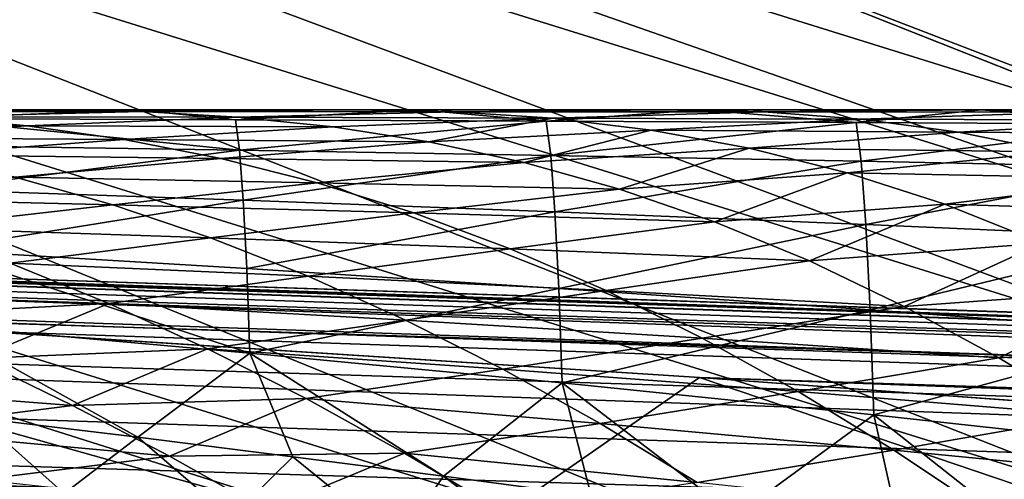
# Model space of a CAD drawing. Header units: metres. Extents: x -31 to 167, y -24 to 31.
# Tile 86 of 155: x 6.839 to 8.104, y 22.025 to 22.616. Entities that reach past the tile are written whole.
import ezdxf

# ---------------------------------------------------------------- set-up
doc = ezdxf.new("R2010")
doc.units = ezdxf.units.M
doc.layers.add('solid_12_381_042_XXX', color=7, linetype='CONTINUOUS')

msp = doc.modelspace()

# ---------------------------------------------------------------- linework, layer by layer
at = {"layer": 'solid_12_381_042_XXX'}
for points in [[(5.735486, 23.269783, -0.742193), (5.711607, 23.172903, -0.50068), (8.463148, 22.315489, -0.50068)], [(8.49853, 22.408783, -0.742193), (5.735486, 23.269783, -0.742193), (8.463148, 22.315489, -0.50068)], [(7.416531, 22.825317, -1), (5.735486, 23.269783, -0.742193), (8.49853, 22.408783, -0.742193)], [(5.711607, 23.172903, -0.50068), (5.673571, 23.018581, -0.293264), (8.406787, 22.166876, -0.293264)], [(8.463148, 22.315489, -0.50068), (5.711607, 23.172903, -0.50068), (8.406787, 22.166876, -0.293264)], [(5.673571, 23.018581, -0.293264), (5.623972, 22.817352, -0.134106), (8.333295, 21.973093, -0.134106)], [(8.406787, 22.166876, -0.293264), (5.673571, 23.018581, -0.293264), (8.333295, 21.973093, -0.134106)], [(10.218121, 21.716084, -4), (-10.218286, 21.716007, -4), (-7.416245, 22.825409, -4)], [(10.218121, 21.716084, -4), (-7.416245, 22.825409, -4), (7.416117, 22.825451, -4)], [(10.218121, 21.716084, -4), (7.416117, 22.825451, -4), (7.416531, 22.825317, -1)], [(10.218808, 21.715799, -1), (7.416531, 22.825317, -1), (8.49853, 22.408783, -0.742193)], [(10.218121, 21.716084, -4), (7.416531, 22.825317, -1), (10.218808, 21.715799, -1)], [(5.623972, 22.817352, -0.134106), (5.5662, 22.58296, -0.034074), (8.247691, 21.747374, -0.034074)], [(8.333295, 21.973093, -0.134106), (5.623972, 22.817352, -0.134106), (8.247691, 21.747374, -0.034074)], [(7.126499, 21.868082), (4.330167, 22.58868), (4.216481, 22.10136)], [(5.5662, 22.58296, -0.034074), (4.330167, 22.58868), (7.126499, 21.868082)], [(8.247691, 21.747374, -0.034074), (5.5662, 22.58296, -0.034074), (7.126499, 21.868082)], [(6.872386, 22.5, 109.275734), (6.563918, 22.5, 109.275742), (6.620892, 22.5, 114.501373)], [(6.600034, 22.497673, 109.098755), (6.563918, 22.5, 109.275742), (6.872386, 22.5, 109.275734)], [(6.995819, 22.497532, 109.101791), (6.600034, 22.497673, 109.098755), (6.872386, 22.5, 109.275734)], [(6.995819, 22.497532, 109.101791), (6.724587, 22.491058, 108.921974), (6.600034, 22.497673, 109.098755)], [(6.988854, 22.5, 114.489922), (6.620892, 22.5, 114.501373), (6.71641, 22.488546, 114.649368)], [(6.872386, 22.5, 109.275734), (6.620892, 22.5, 114.501373), (6.988854, 22.5, 114.489922)], [(6.988854, 22.5, 114.489922), (6.71641, 22.488546, 114.649368), (7.116345, 22.486977, 114.646706)], [(6.995819, 22.497532, 109.101791), (7.118928, 22.490526, 108.92807), (6.724587, 22.491058, 108.921974)], [(6.97237, 22.5, 109.275734), (6.872386, 22.5, 109.275734), (6.988854, 22.5, 114.489922)], [(6.995819, 22.497532, 109.101791), (6.872386, 22.5, 109.275734), (6.97237, 22.5, 109.275734)], [(7.270433, 22.5, 109.275726), (6.97237, 22.5, 109.275734), (6.988854, 22.5, 114.489922)], [(6.995819, 22.497532, 109.101791), (6.97237, 22.5, 109.275734), (7.270433, 22.5, 109.275726)], [(7.352028, 22.5, 114.477951), (6.988854, 22.5, 114.489922), (7.116345, 22.486977, 114.646706)], [(7.270433, 22.5, 109.275726), (6.988854, 22.5, 114.489922), (7.352028, 22.5, 114.477951)], [(7.397203, 22.497339, 109.097977), (6.995819, 22.497532, 109.101791), (7.270433, 22.5, 109.275726)], [(7.397203, 22.497339, 109.097977), (7.118928, 22.490526, 108.92807), (6.995819, 22.497532, 109.101791)], [(7.352028, 22.5, 114.477951), (7.116345, 22.486977, 114.646706), (7.515262, 22.48527, 114.643501)], [(7.397203, 22.497339, 109.097977), (7.523695, 22.489042, 108.920578), (7.118928, 22.490526, 108.92807)], [(7.377187, 22.5, 109.275726), (7.270433, 22.5, 109.275726), (7.352028, 22.5, 114.477951)], [(7.397203, 22.497339, 109.097977), (7.270433, 22.5, 109.275726), (7.377187, 22.5, 109.275726)], [(7.712931, 22.5, 114.465385), (7.352028, 22.5, 114.477951), (7.515262, 22.48527, 114.643501)], [(7.377187, 22.5, 109.275726), (7.352028, 22.5, 114.477951), (7.712931, 22.5, 114.465385)], [(7.669439, 22.5, 109.275711), (7.377187, 22.5, 109.275726), (7.712931, 22.5, 114.465385)], [(7.397203, 22.497339, 109.097977), (7.377187, 22.5, 109.275726), (7.669439, 22.5, 109.275711)], [(7.794638, 22.49716, 109.100533), (7.397203, 22.497339, 109.097977), (7.669439, 22.5, 109.275711)], [(7.794638, 22.49716, 109.100533), (7.523695, 22.489042, 108.920578), (7.397203, 22.497339, 109.097977)], [(7.712931, 22.5, 114.465385), (7.515262, 22.48527, 114.643501), (7.913148, 22.483418, 114.639648)], [(7.794638, 22.49716, 109.100533), (7.919866, 22.487888, 108.926041), (7.523695, 22.489042, 108.920578)], [(7.778367, 22.5, 109.275711), (7.669439, 22.5, 109.275711), (7.712931, 22.5, 114.465385)], [(7.794638, 22.49716, 109.100533), (7.669439, 22.5, 109.275711), (7.778367, 22.5, 109.275711)], [(8.074078, 22.5, 114.452156), (7.712931, 22.5, 114.465385), (7.913148, 22.483418, 114.639648)], [(7.778367, 22.5, 109.275711), (7.712931, 22.5, 114.465385), (8.074078, 22.5, 114.452156)], [(8.069502, 22.5, 109.275665), (7.778367, 22.5, 109.275711), (8.074078, 22.5, 114.452156)], [(7.794638, 22.49716, 109.100533), (7.778367, 22.5, 109.275711), (8.069502, 22.5, 109.275665)], [(8.192307, 22.496786, 109.103386), (7.794638, 22.49716, 109.100533), (8.069502, 22.5, 109.275665)], [(8.192307, 22.496786, 109.103386), (7.919866, 22.487888, 108.926041), (7.794638, 22.49716, 109.100533)], [(8.074078, 22.5, 114.452156), (7.913148, 22.483418, 114.639648), (8.301328, 22.481453, 114.635117)], [(8.192307, 22.496786, 109.103386), (8.316192, 22.486656, 108.931931), (7.919866, 22.487888, 108.926041)], [(8.220292, 22.5, 109.27565), (8.069502, 22.5, 109.275665), (8.074078, 22.5, 114.452156)], [(8.192307, 22.496786, 109.103386), (8.069502, 22.5, 109.275665), (8.220292, 22.5, 109.27565)], [(8.436992, 22.5, 114.438225), (8.074078, 22.5, 114.452156), (8.301328, 22.481453, 114.635117)], [(8.220292, 22.5, 109.27565), (8.074078, 22.5, 114.452156), (8.436992, 22.5, 114.438225)], [(30.313025, 21.493221, 142.746536), (0.756085, 22.487293, 142.760712), (1.120382, 22.47504, 144.491714)], [(1.315599, 22.468142, 142.738632), (0.756085, 22.487293, 142.760712), (30.313025, 21.493221, 142.746536)], [(6.724587, 22.491058, 108.921974), (6.848995, 22.47933, 108.745682), (6.456699, 22.480745, 108.736931)], [(6.848995, 22.47933, 108.745682), (6.582403, 22.464396, 108.558029), (6.456699, 22.480745, 108.736931)], [(6.71641, 22.488546, 114.649368), (6.720975, 22.454082, 114.797935), (7.121469, 22.447828, 114.804535)], [(7.116345, 22.486977, 114.646706), (6.71641, 22.488546, 114.649368), (7.121469, 22.447828, 114.804535)], [(7.118928, 22.490526, 108.92807), (6.848995, 22.47933, 108.745682), (6.724587, 22.491058, 108.921974)], [(7.118928, 22.490526, 108.92807), (7.241852, 22.477865, 108.754898), (6.848995, 22.47933, 108.745682)], [(7.515262, 22.48527, 114.643501), (7.116345, 22.486977, 114.646706), (7.121469, 22.447828, 114.804535)], [(7.523695, 22.489042, 108.920578), (7.241852, 22.477865, 108.754898), (7.118928, 22.490526, 108.92807)], [(7.515262, 22.48527, 114.643501), (7.121469, 22.447828, 114.804535), (7.521028, 22.441051, 114.810661)], [(7.523695, 22.489042, 108.920578), (7.36459, 22.458605, 108.582237), (7.241852, 22.477865, 108.754898)], [(7.523695, 22.489042, 108.920578), (7.649939, 22.473793, 108.743874), (7.36459, 22.458605, 108.582237)], [(7.913148, 22.483418, 114.639648), (7.515262, 22.48527, 114.643501), (7.521028, 22.441051, 114.810661)], [(7.913148, 22.483418, 114.639648), (7.521028, 22.441051, 114.810661), (7.91967, 22.433706, 114.816216)], [(7.919866, 22.487888, 108.926041), (7.649939, 22.473793, 108.743874), (7.523695, 22.489042, 108.920578)], [(7.919866, 22.487888, 108.926041), (8.044785, 22.471066, 108.752327), (7.649939, 22.473793, 108.743874)], [(8.301328, 22.481453, 114.635117), (7.913148, 22.483418, 114.639648), (7.91967, 22.433706, 114.816216)], [(8.301328, 22.481453, 114.635117), (7.91967, 22.433706, 114.816216), (8.308725, 22.425928, 114.820961)], [(8.316192, 22.486656, 108.931931), (8.044785, 22.471066, 108.752327), (7.919866, 22.487888, 108.926041)], [(8.316192, 22.486656, 108.931931), (8.439702, 22.468386, 108.761314), (8.044785, 22.471066, 108.752327)], [(30.490351, 21.468952, 144.664551), (1.120014, 22.467461, 144.594604), (1.119152, 22.44487, 144.695175)], [(30.50066, 21.48691, 144.505798), (1.120382, 22.47504, 144.491714), (1.120014, 22.467461, 144.594604)], [(30.490351, 21.468952, 144.664551), (30.50066, 21.48691, 144.505798), (1.120014, 22.467461, 144.594604)], [(30.50066, 21.48691, 144.505798), (30.313025, 21.493221, 142.746536), (1.120382, 22.47504, 144.491714)], [(1.315599, 22.468142, 142.738632), (30.313025, 21.493221, 142.746536), (30.306046, 21.475065, 142.587387)], [(1.315599, 22.468142, 142.738632), (30.306046, 21.475065, 142.587387), (1.898175, 22.44739, 142.713928)], [(6.848995, 22.47933, 108.745682), (6.973261, 22.461729, 108.569817), (6.582403, 22.464396, 108.558029)], [(7.241852, 22.477865, 108.754898), (6.973261, 22.461729, 108.569817), (6.848995, 22.47933, 108.745682)], [(7.241852, 22.477865, 108.754898), (7.36459, 22.458605, 108.582237), (6.973261, 22.461729, 108.569817)], [(7.649939, 22.473793, 108.743874), (7.487134, 22.43206, 108.410042), (7.36459, 22.458605, 108.582237)], [(7.649939, 22.473793, 108.743874), (7.77592, 22.450659, 108.567787), (7.487134, 22.43206, 108.410042)], [(8.044785, 22.471066, 108.752327), (7.77592, 22.450659, 108.567787), (7.649939, 22.473793, 108.743874)], [(8.044785, 22.471066, 108.752327), (8.169374, 22.445793, 108.5793), (7.77592, 22.450659, 108.567787)], [(8.439702, 22.468386, 108.761314), (8.169374, 22.445793, 108.5793), (8.044785, 22.471066, 108.752327)], [(6.973261, 22.461729, 108.569817), (6.708013, 22.442129, 108.37944), (6.582403, 22.464396, 108.558029)], [(6.973261, 22.461729, 108.569817), (7.097389, 22.437498, 108.394348), (6.708013, 22.442129, 108.37944)], [(7.36459, 22.458605, 108.582237), (7.097389, 22.437498, 108.394348), (6.973261, 22.461729, 108.569817)], [(7.36459, 22.458605, 108.582237), (7.487134, 22.43206, 108.410042), (7.097389, 22.437498, 108.394348)], [(30.490351, 21.468952, 144.664551), (1.119152, 22.44487, 144.695175), (1.1178, 22.407757, 144.791367)], [(30.306046, 21.475065, 142.587387), (3.335737, 22.391733, 142.647522), (1.898175, 22.44739, 142.713928)], [(7.121469, 22.447828, 114.804535), (6.720975, 22.454082, 114.797935), (6.725327, 22.397411, 114.939537)], [(7.121469, 22.447828, 114.804535), (6.725327, 22.397411, 114.939537), (7.12632, 22.383598, 114.953941)], [(7.521028, 22.441051, 114.810661), (7.121469, 22.447828, 114.804535), (7.12632, 22.383598, 114.953941)], [(7.77592, 22.450659, 108.567787), (7.609468, 22.397886, 108.238235), (7.487134, 22.43206, 108.410042)], [(7.77592, 22.450659, 108.567787), (7.901621, 22.419052, 108.39225), (7.609468, 22.397886, 108.238235)], [(8.169374, 22.445793, 108.5793), (7.901621, 22.419052, 108.39225), (7.77592, 22.450659, 108.567787)], [(8.169374, 22.445793, 108.5793), (8.293612, 22.411211, 108.406891), (7.901621, 22.419052, 108.39225)], [(7.097389, 22.437498, 108.394348), (6.833538, 22.413397, 108.201126), (6.708013, 22.442129, 108.37944)], [(7.097389, 22.437498, 108.394348), (7.221373, 22.406137, 108.219215), (6.833538, 22.413397, 108.201126)], [(7.487134, 22.43206, 108.410042), (7.221373, 22.406137, 108.219215), (7.097389, 22.437498, 108.394348)], [(7.521028, 22.441051, 114.810661), (7.12632, 22.383598, 114.953941), (7.526449, 22.368671, 114.96772)], [(7.487134, 22.43206, 108.410042), (7.609468, 22.397886, 108.238235), (7.221373, 22.406137, 108.219215)], [(7.91967, 22.433706, 114.816216), (7.521028, 22.441051, 114.810661), (7.526449, 22.368671, 114.96772)], [(7.91967, 22.433706, 114.816216), (7.526449, 22.368671, 114.96772), (7.925752, 22.352549, 114.980751)], [(8.308725, 22.425928, 114.820961), (7.91967, 22.433706, 114.816216), (7.925752, 22.352549, 114.980751)], [(7.901621, 22.419052, 108.39225), (7.73158, 22.355778, 108.066757), (7.609468, 22.397886, 108.238235)], [(7.901621, 22.419052, 108.39225), (8.027023, 22.378422, 108.217178), (7.73158, 22.355778, 108.066757)], [(8.293612, 22.411211, 108.406891), (8.027023, 22.378422, 108.217178), (7.901621, 22.419052, 108.39225)], [(8.308725, 22.425928, 114.820961), (7.925752, 22.352549, 114.980751), (8.315561, 22.335531, 114.992607)], [(30.48839, 21.410524, 144.824265), (1.1178, 22.407757, 144.791367), (1.115987, 22.356922, 144.881042)], [(30.490351, 21.468952, 144.664551), (1.1178, 22.407757, 144.791367), (30.48839, 21.410524, 144.824265)], [(6.833538, 22.413397, 108.201126), (6.958972, 22.377874, 108.023033), (6.573029, 22.387154, 108.002831)], [(7.221373, 22.406137, 108.219215), (6.958972, 22.377874, 108.023033), (6.833538, 22.413397, 108.201126)], [(7.221373, 22.406137, 108.219215), (7.345199, 22.367443, 108.044365), (6.958972, 22.377874, 108.023033)], [(7.609468, 22.397886, 108.238235), (7.345199, 22.367443, 108.044365), (7.221373, 22.406137, 108.219215)], [(8.293612, 22.411211, 108.406891), (8.417497, 22.366787, 108.234947), (8.027023, 22.378422, 108.217178)], [(30.306046, 21.475065, 142.587387), (4.14347, 22.356859, 142.606277), (3.335737, 22.391733, 142.647522)], [(7.12632, 22.383598, 114.953941), (6.725327, 22.397411, 114.939537), (6.729367, 22.319843, 115.070869)], [(7.609468, 22.397886, 108.238235), (7.73158, 22.355778, 108.066757), (7.345199, 22.367443, 108.044365)], [(6.958972, 22.377874, 108.023033), (6.699931, 22.348185, 107.821762), (6.573029, 22.387154, 108.002831)], [(7.12632, 22.383598, 114.953941), (6.729367, 22.319843, 115.070869), (7.130774, 22.295975, 115.090965)], [(7.526449, 22.368671, 114.96772), (7.12632, 22.383598, 114.953941), (7.130774, 22.295975, 115.090965)], [(6.958972, 22.377874, 108.023033), (7.084301, 22.33544, 107.845108), (6.699931, 22.348185, 107.821762)], [(7.345199, 22.367443, 108.044365), (7.084301, 22.33544, 107.845108), (6.958972, 22.377874, 108.023033)], [(7.345199, 22.367443, 108.044365), (7.468853, 22.32123, 107.869713), (7.084301, 22.33544, 107.845108)], [(7.526449, 22.368671, 114.96772), (7.130774, 22.295975, 115.090965), (7.531362, 22.270287, 115.109955)], [(7.73158, 22.355778, 108.066757), (7.468853, 22.32123, 107.869713), (7.345199, 22.367443, 108.044365)], [(7.925752, 22.352549, 114.980751), (7.526449, 22.368671, 114.96772), (7.531362, 22.270287, 115.109955)], [(8.027023, 22.378422, 108.217178), (7.85347, 22.305574, 107.89547), (7.73158, 22.355778, 108.066757)], [(8.027023, 22.378422, 108.217178), (8.152132, 22.328476, 108.042404), (7.85347, 22.305574, 107.89547)], [(8.417497, 22.366787, 108.234947), (8.152132, 22.328476, 108.042404), (8.027023, 22.378422, 108.217178)], [(30.485064, 21.31156, 144.969452), (1.115987, 22.356922, 144.881042), (1.113752, 22.293468, 144.962296)], [(30.48839, 21.410524, 144.824265), (1.115987, 22.356922, 144.881042), (30.485064, 21.31156, 144.969452)], [(30.306046, 21.475065, 142.587387), (4.783903, 22.32691, 142.571732), (4.14347, 22.356859, 142.606277)], [(7.73158, 22.355778, 108.066757), (7.85347, 22.305574, 107.89547), (7.468853, 22.32123, 107.869713)], [(7.084301, 22.33544, 107.845108), (6.826781, 22.302811, 107.640762), (6.699931, 22.348185, 107.821762)], [(7.925752, 22.352549, 114.980751), (7.531362, 22.270287, 115.109955), (7.931187, 22.242664, 115.127678)], [(8.315561, 22.335531, 114.992607), (7.925752, 22.352549, 114.980751), (7.931187, 22.242664, 115.127678)], [(7.084301, 22.33544, 107.845108), (7.209513, 22.285992, 107.667297), (6.826781, 22.302811, 107.640762)], [(7.468853, 22.32123, 107.869713), (7.209513, 22.285992, 107.667297), (7.084301, 22.33544, 107.845108)], [(8.152132, 22.328476, 108.042404), (7.975157, 22.247271, 107.72422), (7.85347, 22.305574, 107.89547)], [(8.315561, 22.335531, 114.992607), (7.931187, 22.242664, 115.127678), (8.32158, 22.213652, 115.14357)], [(8.152132, 22.328476, 108.042404), (8.276971, 22.269115, 107.867729), (7.975157, 22.247271, 107.72422)], [(30.304073, 21.416359, 142.427338), (6.241515, 22.249552, 142.487793), (4.783903, 22.32691, 142.571732)], [(30.306046, 21.475065, 142.587387), (30.304073, 21.416359, 142.427338), (4.783903, 22.32691, 142.571732)], [(6.729367, 22.319843, 115.070869), (6.732992, 22.223196, 115.188881), (7.134704, 22.187288, 115.211975)], [(7.130774, 22.295975, 115.090965), (6.729367, 22.319843, 115.070869), (7.134704, 22.187288, 115.211975)], [(7.468853, 22.32123, 107.869713), (7.59234, 22.267469, 107.69516), (7.209513, 22.285992, 107.667297)], [(7.85347, 22.305574, 107.89547), (7.59234, 22.267469, 107.69516), (7.468853, 22.32123, 107.869713)], [(7.85347, 22.305574, 107.89547), (7.975157, 22.247271, 107.72422), (7.59234, 22.267469, 107.69516)], [(30.485064, 21.31156, 144.969452), (1.113752, 22.293468, 144.962296), (1.111143, 22.218773, 145.033325)], [(6.826781, 22.302811, 107.640762), (6.953566, 22.250988, 107.459778), (6.658197, 22.235611, 107.308914)], [(7.209513, 22.285992, 107.667297), (6.953566, 22.250988, 107.459778), (6.826781, 22.302811, 107.640762)], [(7.531362, 22.270287, 115.109955), (7.130774, 22.295975, 115.090965), (7.134704, 22.187288, 115.211975)], [(7.209513, 22.285992, 107.667297), (7.334609, 22.229595, 107.489471), (6.953566, 22.250988, 107.459778)], [(7.59234, 22.267469, 107.69516), (7.334609, 22.229595, 107.489471), (7.209513, 22.285992, 107.667297)], [(7.531362, 22.270287, 115.109955), (7.134704, 22.187288, 115.211975), (7.535614, 22.148855, 115.233124)], [(7.59234, 22.267469, 107.69516), (7.715675, 22.206238, 107.520538), (7.334609, 22.229595, 107.489471)], [(7.931187, 22.242664, 115.127678), (7.531362, 22.270287, 115.109955), (7.535614, 22.148855, 115.233124)], [(7.975157, 22.247271, 107.72422), (7.715675, 22.206238, 107.520538), (7.59234, 22.267469, 107.69516)], [(8.276971, 22.269115, 107.867729), (8.096649, 22.180897, 107.552826), (7.975157, 22.247271, 107.72422)], [(8.276971, 22.269115, 107.867729), (8.401535, 22.200319, 107.692955), (8.096649, 22.180897, 107.552826)], [(7.385522, 21.928896, 141.929443), (5.901484, 22.079742, 141.962677), (6.241515, 22.249552, 142.487793)], [(30.304073, 21.416359, 142.427338), (6.401515, 22.240175, 142.47821), (6.241515, 22.249552, 142.487793)], [(7.385522, 21.928896, 141.929443), (6.241515, 22.249552, 142.487793), (6.401515, 22.240175, 142.47821)], [(30.304073, 21.416359, 142.427338), (7.712156, 22.156013, 142.398376), (6.401515, 22.240175, 142.47821)], [(7.385522, 21.928896, 141.929443), (6.401515, 22.240175, 142.47821), (7.712156, 22.156013, 142.398376)], [(6.953566, 22.250988, 107.459778), (6.78267, 22.180296, 107.130295), (6.658197, 22.235611, 107.308914)], [(6.953566, 22.250988, 107.459778), (7.080287, 22.192865, 107.278717), (6.78267, 22.180296, 107.130295)], [(7.334609, 22.229595, 107.489471), (7.080287, 22.192865, 107.278717), (6.953566, 22.250988, 107.459778)], [(7.931187, 22.242664, 115.127678), (7.535614, 22.148855, 115.233124), (7.935789, 22.107773, 115.252075)], [(7.975157, 22.247271, 107.72422), (8.096649, 22.180897, 107.552826), (7.715675, 22.206238, 107.520538)], [(8.32158, 22.213652, 115.14357), (7.931187, 22.242664, 115.127678), (7.935789, 22.107773, 115.252075)], [(7.334609, 22.229595, 107.489471), (7.459603, 22.16641, 107.311516), (7.080287, 22.192865, 107.278717)], [(7.715675, 22.206238, 107.520538), (7.459603, 22.16641, 107.311516), (7.334609, 22.229595, 107.489471)], [(30.480618, 21.17931, 145.085587), (1.111143, 22.218773, 145.033325), (1.108217, 22.13446, 145.092621)], [(30.485064, 21.31156, 144.969452), (1.111143, 22.218773, 145.033325), (30.480618, 21.17931, 145.085587)], [(6.732992, 22.223196, 115.188881), (6.787225, 22.103737, 115.293839), (6.99085, 22.078979, 115.305626)], [(7.134704, 22.187288, 115.211975), (6.732992, 22.223196, 115.188881), (6.99085, 22.078979, 115.305626)], [(7.715675, 22.206238, 107.520538), (7.838854, 22.137672, 107.345726), (7.459603, 22.16641, 107.311516)], [(8.096649, 22.180897, 107.552826), (7.838854, 22.137672, 107.345726), (7.715675, 22.206238, 107.520538)], [(8.32158, 22.213652, 115.14357), (7.935789, 22.107773, 115.252075), (8.32655, 22.064903, 115.268173)], [(7.080287, 22.192865, 107.278717), (6.907129, 22.11985, 106.951492), (6.78267, 22.180296, 107.130295)], [(7.080287, 22.192865, 107.278717), (7.206952, 22.128662, 107.097466), (6.907129, 22.11985, 106.951492)], [(7.459603, 22.16641, 107.311516), (7.206952, 22.128662, 107.097466), (7.080287, 22.192865, 107.278717)], [(8.401535, 22.200319, 107.692955), (8.217798, 22.106884, 107.381348), (8.096649, 22.180897, 107.552826)], [(6.78267, 22.180296, 107.130295), (6.907129, 22.11985, 106.951492), (6.53414, 22.148602, 106.912064)], [(7.134704, 22.187288, 115.211975), (6.99085, 22.078979, 115.305626), (7.189774, 22.053949, 115.316437)], [(7.134704, 22.187288, 115.211975), (7.189774, 22.053949, 115.316437), (7.383541, 22.028826, 115.32621)], [(7.535614, 22.148855, 115.233124), (7.134704, 22.187288, 115.211975), (7.383541, 22.028826, 115.32621)], [(8.096649, 22.180897, 107.552826), (8.217798, 22.106884, 107.381348), (7.838854, 22.137672, 107.345726)], [(7.459603, 22.16641, 107.311516), (7.584468, 22.096668, 107.133339), (7.206952, 22.128662, 107.097466)], [(7.838854, 22.137672, 107.345726), (7.584468, 22.096668, 107.133339), (7.459603, 22.16641, 107.311516)], [(8.875025, 21.761169, 141.900482), (7.385522, 21.928896, 141.929443), (7.712156, 22.156013, 142.398376)], [(30.300732, 21.31695, 142.281952), (8.700951, 22.083014, 142.337677), (7.712156, 22.156013, 142.398376)], [(8.875025, 21.761169, 141.900482), (7.712156, 22.156013, 142.398376), (8.700951, 22.083014, 142.337677)], [(30.304073, 21.416359, 142.427338), (30.300732, 21.31695, 142.281952), (7.712156, 22.156013, 142.398376)], [(6.907129, 22.11985, 106.951492), (6.660494, 22.088438, 106.729805), (6.53414, 22.148602, 106.912064)], [(7.535614, 22.148855, 115.233124), (7.383541, 22.028826, 115.32621), (7.572877, 22.003567, 115.334984)], [(7.535614, 22.148855, 115.233124), (7.572877, 22.003567, 115.334984), (7.758621, 21.978085, 115.342819)], [(7.935789, 22.107773, 115.252075), (7.535614, 22.148855, 115.233124), (7.758621, 21.978085, 115.342819)], [(30.480618, 21.17931, 145.085587), (1.108217, 22.13446, 145.092621), (1.105038, 22.042368, 145.138855)], [(7.206952, 22.128662, 107.097466), (7.031548, 22.054554, 106.772461), (6.907129, 22.11985, 106.951492)], [(7.206952, 22.128662, 107.097466), (7.333503, 22.058701, 106.916), (7.031548, 22.054554, 106.772461)], [(7.584468, 22.096668, 107.133339), (7.333503, 22.058701, 106.916), (7.206952, 22.128662, 107.097466)], [(7.838854, 22.137672, 107.345726), (7.96169, 22.062317, 107.170837), (7.584468, 22.096668, 107.133339)], [(8.217798, 22.106884, 107.381348), (7.96169, 22.062317, 107.170837), (7.838854, 22.137672, 107.345726)], [(6.907129, 22.11985, 106.951492), (7.031548, 22.054554, 106.772461), (6.660494, 22.088438, 106.729805)], [(4.216481, 22.10136), (6.791781, 21.450447, 101.904671), (6.928383, 21.406717, 101.786072)], [(6.952882, 21.398771), (4.216481, 22.10136), (6.928383, 21.406717, 101.786072)], [(7.126499, 21.868082), (4.216481, 22.10136), (6.952882, 21.398771)], [(6.787225, 22.103737, 115.293839), (6.681955, 22.036461, 115.353928), (6.896406, 22.006626, 115.365837)], [(6.99085, 22.078979, 115.305626), (6.787225, 22.103737, 115.293839), (6.896406, 22.006626, 115.365837)], [(7.935789, 22.107773, 115.252075), (7.758621, 21.978085, 115.342819), (7.971576, 21.947853, 115.350868)], [(7.935789, 22.107773, 115.252075), (7.971576, 21.947853, 115.350868), (8.176294, 21.917927, 115.357521)], [(8.32655, 22.064903, 115.268173), (7.935789, 22.107773, 115.252075), (8.176294, 21.917927, 115.357521)], [(8.217798, 22.106884, 107.381348), (8.338639, 22.025782, 107.209549), (7.96169, 22.062317, 107.170837)], [(7.031548, 22.054554, 106.772461), (6.786814, 22.024111, 106.547333), (6.660494, 22.088438, 106.729805)], [(7.584468, 22.096668, 107.133339), (7.708992, 22.020987, 106.955116), (7.333503, 22.058701, 106.916)], [(7.96169, 22.062317, 107.170837), (7.708992, 22.020987, 106.955116), (7.584468, 22.096668, 107.133339)], [(7.385522, 21.928896, 141.929443), (5.58101, 21.964479, 141.383194), (5.901484, 22.079742, 141.962677)], [(6.99085, 22.078979, 115.305626), (6.896406, 22.006626, 115.365837), (7.110568, 21.975931, 115.37664)], [(7.189774, 22.053949, 115.316437), (6.99085, 22.078979, 115.305626), (7.110568, 21.975931, 115.37664)], [(7.031548, 22.054554, 106.772461), (7.155706, 21.98494, 106.59343), (6.786814, 22.024111, 106.547333)], [(7.333503, 22.058701, 106.916), (7.155706, 21.98494, 106.59343), (7.031548, 22.054554, 106.772461)], [(7.189774, 22.053949, 115.316437), (7.110568, 21.975931, 115.37664), (7.324429, 21.94442, 115.386253)], [(7.333503, 22.058701, 106.916), (7.45972, 21.983622, 106.73452), (7.155706, 21.98494, 106.59343)], [(7.383541, 22.028826, 115.32621), (7.189774, 22.053949, 115.316437), (7.324429, 21.94442, 115.386253)], [(7.708992, 22.020987, 106.955116), (7.45972, 21.983622, 106.73452), (7.333503, 22.058701, 106.916)], [(7.96169, 22.062317, 107.170837), (8.084344, 21.980669, 106.995483), (7.708992, 22.020987, 106.955116)], [(8.338639, 22.025782, 107.209549), (8.084344, 21.980669, 106.995483), (7.96169, 22.062317, 107.170837)], [(30.475502, 21.027117, 145.163284), (1.105038, 22.042368, 145.138855), (1.101675, 21.944489, 145.171066)], [(30.480618, 21.17931, 145.085587), (1.105038, 22.042368, 145.138855), (30.475502, 21.027117, 145.163284)], [(6.896406, 22.006626, 115.365837), (6.681955, 22.036461, 115.353928), (6.772117, 21.862757, 115.518364)], [(7.383541, 22.028826, 115.32621), (7.324429, 21.94442, 115.386253), (7.537971, 21.912132, 115.3946)], [(7.572877, 22.003567, 115.334984), (7.383541, 22.028826, 115.32621), (7.537971, 21.912132, 115.3946)], [(8.338639, 22.025782, 107.209549), (8.459897, 21.93775, 107.036232), (8.084344, 21.980669, 106.995483)]]:
    msp.add_3dface(points, dxfattribs=at)

doc.saveas('drawing.dxf')
